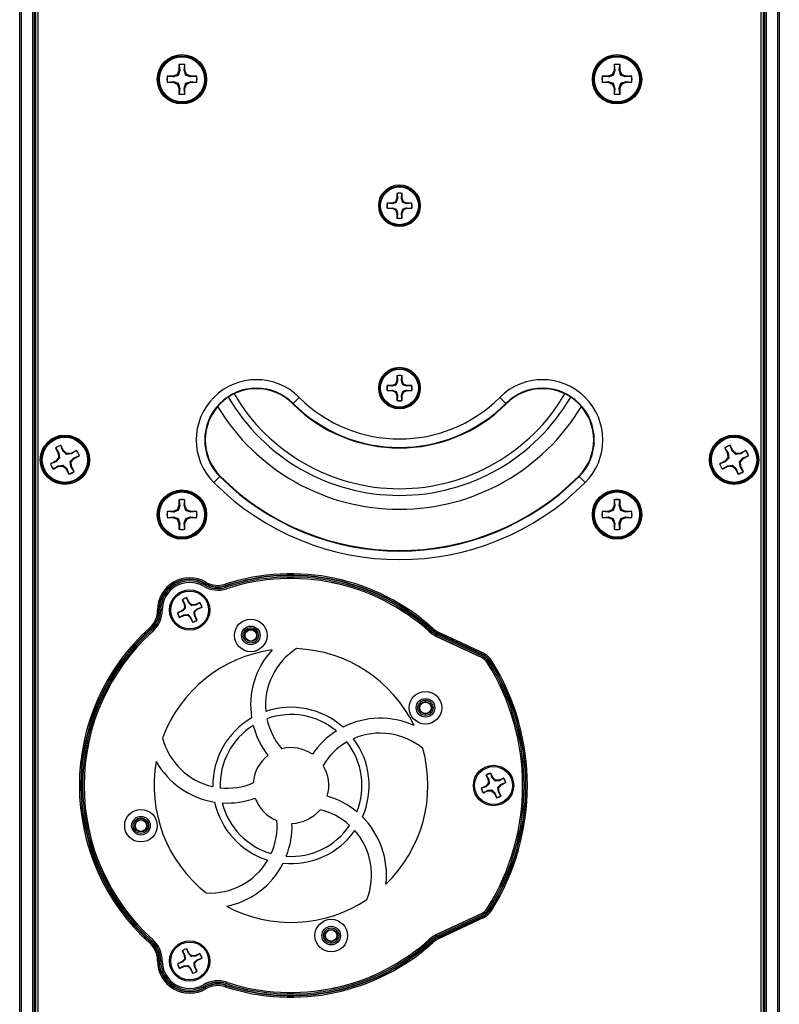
# Paper-space layout 'P3m-V' of a CAD drawing. Header units: inches. Extents: x 0.3 to 33.8, y 0.2 to 21.7.
# Tile 14 of 36: x 12 to 14.6, y 8.5 to 11.9. Entities that reach past the tile are written whole.
import ezdxf

# ---------------------------------------------------------------- set-up
doc = ezdxf.new("R2010")
doc.units = ezdxf.units.IN
doc.header["$MEASUREMENT"] = 0

psp = doc.layouts.new('P3m-V')

# ---------------------------------------------------------------- linework, layer by layer
at = {"color": 7, "linetype": 'Continuous', "lineweight": 25}
for p, q in [((11.9955, 1.7073), (11.9955, 16.7323)), ((12.0005, 16.7323), (12.0005, 1.7073)), ((12.0405, 1.7073), (12.0405, 16.7323)), ((12.0455, 16.7323), (12.0455, 1.7073)), ((12.0505, 16.7323), (12.0505, 1.7073)), ((14.5655, 1.7073), (14.5655, 16.7323)), ((14.5705, 1.7073), (14.5705, 16.7323)), ((14.5755, 16.7323), (14.5755, 1.7073)), ((14.6155, 1.7073), (14.6155, 16.7323)), ((14.6205, 16.7323), (14.6205, 1.7073)), ((12.058, 13.20013), (12.058, 5.23948)), ((14.558, 5.23948), (14.558, 13.20013)), ((12.54595, 11.7099), (12.54595, 11.68963)), ((12.54634, 11.70919), (12.54595, 11.7099)), ((12.54634, 11.70919), (12.54835, 11.68915)), ((12.56436, 11.68915), (12.56637, 11.70919)), ((12.56637, 11.70919), (12.56675, 11.7099)), ((12.56675, 11.68963), (12.56675, 11.7099)), ((14.04925, 11.7099), (14.04925, 11.68963)), ((14.04963, 11.70919), (14.04925, 11.7099)), ((14.04963, 11.70919), (14.05164, 11.68915)), ((14.06766, 11.68915), (14.06967, 11.70919)), ((14.06967, 11.70919), (14.07005, 11.7099)), ((14.07005, 11.68963), (14.07005, 11.7099)), ((12.52568, 11.66935), (12.5054, 11.66935)), ((12.50611, 11.66897), (12.5054, 11.66935)), ((12.52615, 11.66696), (12.50611, 11.66897)), ((12.54001, 11.67529), (12.52568, 11.66935)), ((12.52615, 11.66696), (12.52568, 11.66935)), ((12.54595, 11.68963), (12.54001, 11.67529)), ((12.54277, 11.67253), (12.54001, 11.67529)), ((12.54835, 11.68915), (12.54277, 11.67253)), ((12.54835, 11.68915), (12.54595, 11.68963)), ((12.56436, 11.68915), (12.56675, 11.68963)), ((12.57269, 11.67529), (12.56675, 11.68963)), ((12.56993, 11.67253), (12.57269, 11.67529)), ((12.58655, 11.66696), (12.56993, 11.67253)), ((12.58703, 11.66935), (12.57269, 11.67529)), ((12.58655, 11.66696), (12.58703, 11.66935)), ((12.60659, 11.66897), (12.58655, 11.66696)), ((12.6073, 11.66935), (12.58703, 11.66935)), ((12.60659, 11.66897), (12.6073, 11.66935)), ((14.02898, 11.66935), (14.0087, 11.66935)), ((14.00941, 11.66897), (14.0087, 11.66935)), ((14.02945, 11.66696), (14.00941, 11.66897)), ((14.04331, 11.67529), (14.02898, 11.66935)), ((14.02945, 11.66696), (14.02898, 11.66935)), ((14.04925, 11.68963), (14.04331, 11.67529)), ((14.04607, 11.67253), (14.04331, 11.67529)), ((14.05164, 11.68915), (14.04607, 11.67253)), ((14.05164, 11.68915), (14.04925, 11.68963)), ((14.06766, 11.68915), (14.07005, 11.68963)), ((14.07599, 11.67529), (14.07005, 11.68963)), ((14.07323, 11.67253), (14.07599, 11.67529)), ((14.08985, 11.66696), (14.07323, 11.67253)), ((14.09033, 11.66935), (14.07599, 11.67529)), ((14.08985, 11.66696), (14.09033, 11.66935)), ((14.10989, 11.66897), (14.08985, 11.66696)), ((14.1106, 11.66935), (14.09033, 11.66935)), ((14.10989, 11.66897), (14.1106, 11.66935)), ((12.50611, 11.64894), (12.5054, 11.64855)), ((12.5054, 11.64855), (12.52568, 11.64855)), ((12.50611, 11.64894), (12.52615, 11.65095)), ((12.52615, 11.65095), (12.52568, 11.64855)), ((12.52568, 11.64855), (12.54001, 11.64261)), ((12.52615, 11.65095), (12.54277, 11.64537)), ((12.54277, 11.64537), (12.54001, 11.64261)), ((12.54001, 11.64261), (12.54595, 11.62828)), ((12.56436, 11.62875), (12.56993, 11.64537)), ((12.56675, 11.62828), (12.57269, 11.64261)), ((12.56993, 11.64537), (12.57269, 11.64261)), ((12.57269, 11.64261), (12.58703, 11.64855)), ((12.58655, 11.65095), (12.60659, 11.64894)), ((12.58655, 11.65095), (12.58703, 11.64855)), ((12.58703, 11.64855), (12.6073, 11.64855)), ((12.60659, 11.64894), (12.6073, 11.64855)), ((14.00941, 11.64894), (14.0087, 11.64855)), ((14.0087, 11.64855), (14.02898, 11.64855)), ((14.00941, 11.64894), (14.02945, 11.65095)), ((14.02945, 11.65095), (14.02898, 11.64855)), ((14.02898, 11.64855), (14.04331, 11.64261)), ((14.02945, 11.65095), (14.04607, 11.64537)), ((14.04607, 11.64537), (14.04331, 11.64261)), ((14.04331, 11.64261), (14.04925, 11.62828)), ((14.06766, 11.62875), (14.07323, 11.64537)), ((14.07005, 11.62828), (14.07599, 11.64261)), ((14.07323, 11.64537), (14.07599, 11.64261)), ((14.07599, 11.64261), (14.09033, 11.64855)), ((14.08985, 11.65095), (14.10989, 11.64894)), ((14.08985, 11.65095), (14.09033, 11.64855)), ((14.09033, 11.64855), (14.1106, 11.64855)), ((14.10989, 11.64894), (14.1106, 11.64855)), ((12.54835, 11.62875), (12.54595, 11.62828)), ((12.54595, 11.62828), (12.54595, 11.608)), ((12.54634, 11.60871), (12.54595, 11.608)), ((12.54835, 11.62875), (12.54634, 11.60871)), ((12.56637, 11.60871), (12.56436, 11.62875)), ((12.56436, 11.62875), (12.56675, 11.62828)), ((12.56637, 11.60871), (12.56675, 11.608)), ((12.56675, 11.608), (12.56675, 11.62828)), ((14.05164, 11.62875), (14.04925, 11.62828)), ((14.04925, 11.62828), (14.04925, 11.608)), ((14.04963, 11.60871), (14.04925, 11.608)), ((14.05164, 11.62875), (14.04963, 11.60871)), ((14.06967, 11.60871), (14.06766, 11.62875)), ((14.06766, 11.62875), (14.07005, 11.62828)), ((14.06967, 11.60871), (14.07005, 11.608)), ((14.07005, 11.608), (14.07005, 11.62828)), ((13.29927, 11.26505), (13.29927, 11.24802)), ((13.29959, 11.26445), (13.29927, 11.26505)), ((13.29959, 11.26445), (13.30128, 11.24762)), ((13.31472, 11.24762), (13.31641, 11.26445)), ((13.31641, 11.26445), (13.31673, 11.26505)), ((13.31673, 11.24802), (13.31673, 11.26505)), ((13.28224, 11.231), (13.26522, 11.231)), ((13.26581, 11.23068), (13.26522, 11.231)), ((13.28264, 11.22899), (13.26581, 11.23068)), ((13.29428, 11.23598), (13.28224, 11.231)), ((13.28264, 11.22899), (13.28224, 11.231)), ((13.29927, 11.24802), (13.29428, 11.23598)), ((13.2966, 11.23367), (13.29428, 11.23598)), ((13.30128, 11.24762), (13.2966, 11.23367)), ((13.30128, 11.24762), (13.29927, 11.24802)), ((13.31472, 11.24762), (13.31673, 11.24802)), ((13.32172, 11.23598), (13.31673, 11.24802)), ((13.3194, 11.23367), (13.32172, 11.23598)), ((13.33336, 11.22899), (13.3194, 11.23367)), ((13.33376, 11.231), (13.32172, 11.23598)), ((13.33336, 11.22899), (13.33376, 11.231)), ((13.35019, 11.23068), (13.33336, 11.22899)), ((13.35079, 11.231), (13.33376, 11.231)), ((13.35019, 11.23068), (13.35079, 11.231)), ((13.26581, 11.21385), (13.26522, 11.21353)), ((13.26522, 11.21353), (13.28224, 11.21353)), ((13.26581, 11.21385), (13.28264, 11.21554)), ((13.28264, 11.21554), (13.28224, 11.21353)), ((13.28224, 11.21353), (13.29428, 11.20854)), ((13.28264, 11.21554), (13.2966, 11.21086)), ((13.2966, 11.21086), (13.29428, 11.20854)), ((13.29428, 11.20854), (13.29927, 11.1965)), ((13.30128, 11.1969), (13.29927, 11.1965)), ((13.29927, 11.1965), (13.29927, 11.17948)), ((13.30128, 11.1969), (13.29959, 11.18008)), ((13.31472, 11.1969), (13.3194, 11.21086)), ((13.31641, 11.18008), (13.31472, 11.1969)), ((13.31472, 11.1969), (13.31673, 11.1965)), ((13.31673, 11.1965), (13.32172, 11.20854)), ((13.31673, 11.17948), (13.31673, 11.1965)), ((13.3194, 11.21086), (13.32172, 11.20854)), ((13.32172, 11.20854), (13.33376, 11.21353)), ((13.33336, 11.21554), (13.35019, 11.21385)), ((13.33336, 11.21554), (13.33376, 11.21353)), ((13.33376, 11.21353), (13.35079, 11.21353)), ((13.35019, 11.21385), (13.35079, 11.21353)), ((13.29959, 11.18008), (13.29927, 11.17948)), ((13.31641, 11.18008), (13.31673, 11.17948)), ((13.29927, 10.6181), (13.29428, 10.60606)), ((13.30128, 10.6177), (13.2966, 10.60374)), ((13.29927, 10.63513), (13.29927, 10.6181)), ((13.29959, 10.63453), (13.29927, 10.63513)), ((13.30128, 10.6177), (13.29927, 10.6181)), ((13.29959, 10.63453), (13.30128, 10.6177)), ((13.31472, 10.6177), (13.31641, 10.63453)), ((13.31472, 10.6177), (13.31673, 10.6181)), ((13.31641, 10.63453), (13.31673, 10.63513)), ((13.31673, 10.6181), (13.31673, 10.63513)), ((13.32172, 10.60606), (13.31673, 10.6181)), ((13.28224, 10.60108), (13.26522, 10.60108)), ((13.26581, 10.60075), (13.26522, 10.60108)), ((13.26581, 10.58393), (13.26522, 10.58361)), ((13.26522, 10.58361), (13.28224, 10.58361)), ((13.28264, 10.59907), (13.26581, 10.60075)), ((13.26581, 10.58393), (13.28264, 10.58562)), ((13.29428, 10.60606), (13.28224, 10.60108)), ((13.28264, 10.59907), (13.28224, 10.60108)), ((13.28264, 10.58562), (13.28224, 10.58361)), ((13.28224, 10.58361), (13.29428, 10.57862)), ((13.28264, 10.58562), (13.2966, 10.58094)), ((13.2966, 10.60374), (13.29428, 10.60606)), ((13.2966, 10.58094), (13.29428, 10.57862)), ((13.29428, 10.57862), (13.29927, 10.56658)), ((13.31472, 10.56698), (13.3194, 10.58094)), ((13.31673, 10.56658), (13.32172, 10.57862)), ((13.3194, 10.60374), (13.32172, 10.60606)), ((13.33336, 10.59907), (13.3194, 10.60374)), ((13.3194, 10.58094), (13.32172, 10.57862)), ((13.33376, 10.60108), (13.32172, 10.60606)), ((13.32172, 10.57862), (13.33376, 10.58361)), ((13.33336, 10.59907), (13.33376, 10.60108)), ((13.35019, 10.60075), (13.33336, 10.59907)), ((13.33336, 10.58562), (13.35019, 10.58393)), ((13.33336, 10.58562), (13.33376, 10.58361)), ((13.35079, 10.60108), (13.33376, 10.60108)), ((13.33376, 10.58361), (13.35079, 10.58361)), ((13.35019, 10.60075), (13.35079, 10.60108)), ((13.35019, 10.58393), (13.35079, 10.58361)), ((12.96117, 10.56047), (12.94037, 10.53967)), ((13.30128, 10.56698), (13.29927, 10.56658)), ((13.29927, 10.56658), (13.29927, 10.54956)), ((13.29959, 10.55015), (13.29927, 10.54956)), ((13.30128, 10.56698), (13.29959, 10.55015)), ((13.31641, 10.55015), (13.31472, 10.56698)), ((13.31472, 10.56698), (13.31673, 10.56658)), ((13.31641, 10.55015), (13.31673, 10.54956)), ((13.31673, 10.54956), (13.31673, 10.56658)), ((13.65483, 10.56047), (13.67563, 10.53967)), ((12.93914, 10.53844), (12.94037, 10.53967)), ((13.67687, 10.53844), (13.67563, 10.53967)), ((12.11934, 10.38547), (12.12855, 10.3674)), ((12.12, 10.38501), (12.11934, 10.38547)), ((12.12, 10.38501), (12.1309, 10.36807)), ((12.13785, 10.39411), (12.13787, 10.39492)), ((12.14516, 10.37534), (12.13785, 10.39411)), ((12.14708, 10.37685), (12.13787, 10.39492)), ((12.14516, 10.37534), (12.14708, 10.37685)), ((12.15888, 10.36678), (12.14708, 10.37685)), ((12.19241, 10.37722), (12.17435, 10.368)), ((12.19196, 10.37655), (12.17502, 10.36565)), ((12.19196, 10.37655), (12.19241, 10.37722)), ((14.43184, 10.38547), (14.44105, 10.3674)), ((14.4325, 10.38501), (14.43184, 10.38547)), ((14.4325, 10.38501), (14.4434, 10.36807)), ((14.45035, 10.39411), (14.45037, 10.39492)), ((14.45766, 10.37534), (14.45035, 10.39411)), ((14.45958, 10.37685), (14.45037, 10.39492)), ((14.45766, 10.37534), (14.45958, 10.37685)), ((14.47138, 10.36678), (14.45958, 10.37685)), ((14.50491, 10.37722), (14.48685, 10.368)), ((14.50446, 10.37655), (14.48752, 10.36565)), ((14.50446, 10.37655), (14.50491, 10.37722)), ((12.1197, 10.34013), (12.10164, 10.33092)), ((12.12977, 10.35193), (12.1197, 10.34013)), ((12.12121, 10.33821), (12.1197, 10.34013)), ((12.1309, 10.36807), (12.12855, 10.3674)), ((12.12855, 10.3674), (12.12977, 10.35193)), ((12.13349, 10.35073), (12.12977, 10.35193)), ((12.1309, 10.36807), (12.13349, 10.35073)), ((12.15768, 10.36307), (12.15888, 10.36678)), ((12.17502, 10.36565), (12.15768, 10.36307)), ((12.17435, 10.368), (12.15888, 10.36678)), ((12.17002, 10.33888), (12.17373, 10.33767)), ((12.1726, 10.32154), (12.17002, 10.33888)), ((12.17373, 10.33767), (12.1838, 10.34947)), ((12.17502, 10.36565), (12.17435, 10.368)), ((12.18229, 10.35139), (12.20106, 10.3587)), ((12.18229, 10.35139), (12.1838, 10.34947)), ((12.1838, 10.34947), (12.20186, 10.35869)), ((12.20106, 10.3587), (12.20186, 10.35869)), ((14.4322, 10.34013), (14.41414, 10.33092)), ((14.44227, 10.35193), (14.4322, 10.34013)), ((14.43371, 10.33821), (14.4322, 10.34013)), ((14.4434, 10.36807), (14.44105, 10.3674)), ((14.44105, 10.3674), (14.44227, 10.35193)), ((14.44599, 10.35073), (14.44227, 10.35193)), ((14.4434, 10.36807), (14.44599, 10.35073)), ((14.47018, 10.36307), (14.47138, 10.36678)), ((14.48752, 10.36565), (14.47018, 10.36307)), ((14.48685, 10.368), (14.47138, 10.36678)), ((14.48252, 10.33888), (14.48623, 10.33767)), ((14.4851, 10.32154), (14.48252, 10.33888)), ((14.48623, 10.33767), (14.4963, 10.34947)), ((14.48752, 10.36565), (14.48685, 10.368)), ((14.49479, 10.35139), (14.51356, 10.3587)), ((14.49479, 10.35139), (14.4963, 10.34947)), ((14.4963, 10.34947), (14.51436, 10.35869)), ((14.51356, 10.3587), (14.51436, 10.35869)), ((12.10245, 10.3309), (12.10164, 10.33092)), ((12.12121, 10.33821), (12.10245, 10.3309)), ((12.11109, 10.31239), (12.12915, 10.3216)), ((12.11155, 10.31305), (12.11109, 10.31239)), ((12.11155, 10.31305), (12.12849, 10.32395)), ((12.12849, 10.32395), (12.14582, 10.32654)), ((12.12849, 10.32395), (12.12915, 10.3216)), ((12.12915, 10.3216), (12.14462, 10.32283)), ((12.14582, 10.32654), (12.14462, 10.32283)), ((12.14462, 10.32283), (12.15642, 10.31275)), ((12.15834, 10.31426), (12.15642, 10.31275)), ((12.15642, 10.31275), (12.16563, 10.29469)), ((12.15834, 10.31426), (12.16565, 10.2955)), ((12.1726, 10.32154), (12.17495, 10.3222)), ((12.1835, 10.3046), (12.1726, 10.32154)), ((12.17495, 10.3222), (12.17373, 10.33767)), ((12.18416, 10.30414), (12.17495, 10.3222)), ((14.41495, 10.3309), (14.41414, 10.33092)), ((14.43371, 10.33821), (14.41495, 10.3309)), ((14.42359, 10.31239), (14.44165, 10.3216)), ((14.42405, 10.31305), (14.42359, 10.31239)), ((14.42405, 10.31305), (14.44099, 10.32395)), ((14.44099, 10.32395), (14.45832, 10.32654)), ((14.44099, 10.32395), (14.44165, 10.3216)), ((14.44165, 10.3216), (14.45712, 10.32283)), ((14.45832, 10.32654), (14.45712, 10.32283)), ((14.45712, 10.32283), (14.46892, 10.31275)), ((14.47084, 10.31426), (14.46892, 10.31275)), ((14.46892, 10.31275), (14.47813, 10.29469)), ((14.47084, 10.31426), (14.47815, 10.2955)), ((14.4851, 10.32154), (14.48745, 10.3222)), ((14.496, 10.3046), (14.4851, 10.32154)), ((14.48745, 10.3222), (14.48623, 10.33767)), ((14.49666, 10.30414), (14.48745, 10.3222)), ((12.16565, 10.2955), (12.16563, 10.29469)), ((12.1835, 10.3046), (12.18416, 10.30414)), ((12.68735, 10.28666), (12.66656, 10.26586)), ((12.68859, 10.28789), (12.68735, 10.28666)), ((13.92742, 10.28789), (13.92865, 10.28666)), ((13.92865, 10.28666), (13.94945, 10.26586)), ((14.47815, 10.2955), (14.47813, 10.29469)), ((14.496, 10.3046), (14.49666, 10.30414)), ((12.54595, 10.2066), (12.54595, 10.18633)), ((12.54634, 10.20589), (12.54595, 10.2066)), ((12.54634, 10.20589), (12.54835, 10.18585)), ((12.56436, 10.18585), (12.56637, 10.20589)), ((12.56637, 10.20589), (12.56675, 10.2066)), ((12.56675, 10.18633), (12.56675, 10.2066)), ((14.04925, 10.2066), (14.04925, 10.18633)), ((14.04963, 10.20589), (14.04925, 10.2066)), ((14.04963, 10.20589), (14.05164, 10.18585)), ((14.06766, 10.18585), (14.06967, 10.20589)), ((14.06967, 10.20589), (14.07005, 10.2066)), ((14.07005, 10.18633), (14.07005, 10.2066)), ((12.54001, 10.17199), (12.52568, 10.16605)), ((12.54595, 10.18633), (12.54001, 10.17199)), ((12.54277, 10.16923), (12.54001, 10.17199)), ((12.54835, 10.18585), (12.54277, 10.16923)), ((12.54835, 10.18585), (12.54595, 10.18633)), ((12.56436, 10.18585), (12.56675, 10.18633)), ((12.57269, 10.17199), (12.56675, 10.18633)), ((12.56993, 10.16923), (12.57269, 10.17199)), ((12.58655, 10.16366), (12.56993, 10.16923)), ((12.58703, 10.16605), (12.57269, 10.17199)), ((14.04331, 10.17199), (14.02898, 10.16605)), ((14.04925, 10.18633), (14.04331, 10.17199)), ((14.04607, 10.16923), (14.04331, 10.17199)), ((14.05164, 10.18585), (14.04607, 10.16923)), ((14.05164, 10.18585), (14.04925, 10.18633)), ((14.06766, 10.18585), (14.07005, 10.18633)), ((14.07599, 10.17199), (14.07005, 10.18633)), ((14.07323, 10.16923), (14.07599, 10.17199)), ((14.08985, 10.16366), (14.07323, 10.16923)), ((14.09033, 10.16605), (14.07599, 10.17199)), ((12.52568, 10.16605), (12.5054, 10.16605)), ((12.50611, 10.16567), (12.5054, 10.16605)), ((12.50611, 10.14564), (12.5054, 10.14525)), ((12.5054, 10.14525), (12.52568, 10.14525)), ((12.52615, 10.16366), (12.50611, 10.16567)), ((12.50611, 10.14564), (12.52615, 10.14765)), ((12.52615, 10.16366), (12.52568, 10.16605)), ((12.52615, 10.14765), (12.52568, 10.14525)), ((12.52568, 10.14525), (12.54001, 10.13932)), ((12.52615, 10.14765), (12.54277, 10.14208)), ((12.54277, 10.14208), (12.54001, 10.13932)), ((12.54001, 10.13932), (12.54595, 10.12498)), ((12.56436, 10.12546), (12.56993, 10.14208)), ((12.56675, 10.12498), (12.57269, 10.13932)), ((12.56993, 10.14208), (12.57269, 10.13932)), ((12.57269, 10.13932), (12.58703, 10.14525)), ((12.58655, 10.16366), (12.58703, 10.16605)), ((12.60659, 10.16567), (12.58655, 10.16366)), ((12.58655, 10.14765), (12.60659, 10.14564)), ((12.58655, 10.14765), (12.58703, 10.14525)), ((12.6073, 10.16605), (12.58703, 10.16605)), ((12.58703, 10.14525), (12.6073, 10.14525)), ((12.60659, 10.16567), (12.6073, 10.16605)), ((12.60659, 10.14564), (12.6073, 10.14525)), ((14.02898, 10.16605), (14.0087, 10.16605)), ((14.00941, 10.16567), (14.0087, 10.16605)), ((14.00941, 10.14564), (14.0087, 10.14525)), ((14.0087, 10.14525), (14.02898, 10.14525)), ((14.02945, 10.16366), (14.00941, 10.16567)), ((14.00941, 10.14564), (14.02945, 10.14765)), ((14.02945, 10.16366), (14.02898, 10.16605)), ((14.02945, 10.14765), (14.02898, 10.14525)), ((14.02898, 10.14525), (14.04331, 10.13932)), ((14.02945, 10.14765), (14.04607, 10.14208)), ((14.04607, 10.14208), (14.04331, 10.13932)), ((14.04331, 10.13932), (14.04925, 10.12498)), ((14.06766, 10.12546), (14.07323, 10.14208)), ((14.07005, 10.12498), (14.07599, 10.13932)), ((14.07323, 10.14208), (14.07599, 10.13932)), ((14.07599, 10.13932), (14.09033, 10.14525)), ((14.08985, 10.16366), (14.09033, 10.16605)), ((14.10989, 10.16567), (14.08985, 10.16366)), ((14.08985, 10.14765), (14.10989, 10.14564)), ((14.08985, 10.14765), (14.09033, 10.14525)), ((14.1106, 10.16605), (14.09033, 10.16605)), ((14.09033, 10.14525), (14.1106, 10.14525)), ((14.10989, 10.16567), (14.1106, 10.16605)), ((14.10989, 10.14564), (14.1106, 10.14525)), ((12.54835, 10.12546), (12.54595, 10.12498)), ((12.54595, 10.12498), (12.54595, 10.1047)), ((12.54634, 10.10541), (12.54595, 10.1047)), ((12.54835, 10.12546), (12.54634, 10.10541)), ((12.56436, 10.12546), (12.56675, 10.12498)), ((12.56637, 10.10541), (12.56436, 10.12546)), ((12.56637, 10.10541), (12.56675, 10.1047)), ((12.56675, 10.1047), (12.56675, 10.12498)), ((14.05164, 10.12546), (14.04925, 10.12498)), ((14.04925, 10.12498), (14.04925, 10.1047)), ((14.04963, 10.10541), (14.04925, 10.1047)), ((14.05164, 10.12546), (14.04963, 10.10541)), ((14.06766, 10.12546), (14.07005, 10.12498)), ((14.06967, 10.10541), (14.06766, 10.12546)), ((14.06967, 10.10541), (14.07005, 10.1047)), ((14.07005, 10.1047), (14.07005, 10.12498)), ((12.63371, 9.91243), (12.6362, 9.91668)), ((12.6362, 9.91668), (12.63682, 9.91774)), ((12.63682, 9.91774), (12.63931, 9.92199)), ((12.70721, 9.91017), (12.70568, 9.91484)), ((12.70759, 9.90899), (12.70721, 9.91017)), ((12.70912, 9.90431), (12.70759, 9.90899)), ((12.57321, 9.86791), (12.57326, 9.86859)), ((12.57863, 9.85189), (12.57321, 9.86791)), ((12.5803, 9.85309), (12.57326, 9.86859)), ((12.56484, 9.83284), (12.55594, 9.82332)), ((12.55736, 9.86136), (12.5644, 9.84586)), ((12.5579, 9.86095), (12.55736, 9.86136)), ((12.5579, 9.86095), (12.56639, 9.84633)), ((12.56639, 9.84633), (12.5644, 9.84586)), ((12.5644, 9.84586), (12.56484, 9.83284)), ((12.5679, 9.83169), (12.56484, 9.83284)), ((12.56639, 9.84633), (12.5679, 9.83169)), ((12.57863, 9.85189), (12.5803, 9.85309)), ((12.58982, 9.84419), (12.5803, 9.85309)), ((12.58867, 9.84112), (12.58982, 9.84419)), ((12.60331, 9.84263), (12.58867, 9.84112)), ((12.60284, 9.84463), (12.58982, 9.84419)), ((12.60117, 9.8192), (12.61007, 9.82872)), ((12.61834, 9.85167), (12.60284, 9.84463)), ((12.60331, 9.84263), (12.60284, 9.84463)), ((12.61793, 9.85113), (12.60331, 9.84263)), ((12.60887, 9.83039), (12.62489, 9.83581)), ((12.60887, 9.83039), (12.61007, 9.82872)), ((12.61007, 9.82872), (12.62557, 9.83576)), ((12.61793, 9.85113), (12.61834, 9.85167)), ((12.62489, 9.83581), (12.62557, 9.83576)), ((12.47665, 9.82527), (12.47174, 9.82524)), ((12.47789, 9.82528), (12.47665, 9.82527)), ((12.48281, 9.82531), (12.47789, 9.82528)), ((12.55594, 9.82332), (12.54044, 9.81628)), ((12.54111, 9.81623), (12.54044, 9.81628)), ((12.55713, 9.82165), (12.54111, 9.81623)), ((12.54766, 9.80038), (12.56316, 9.80742)), ((12.54807, 9.80091), (12.54766, 9.80038)), ((12.54807, 9.80091), (12.56269, 9.80941)), ((12.55713, 9.82165), (12.55594, 9.82332)), ((12.56269, 9.80941), (12.57734, 9.81092)), ((12.56269, 9.80941), (12.56316, 9.80742)), ((12.56316, 9.80742), (12.57618, 9.80786)), ((12.57734, 9.81092), (12.57618, 9.80786)), ((12.57618, 9.80786), (12.5857, 9.79896)), ((12.58737, 9.80015), (12.5857, 9.79896)), ((12.5857, 9.79896), (12.59274, 9.78346)), ((12.58737, 9.80015), (12.59279, 9.78413)), ((12.59961, 9.80571), (12.5981, 9.82036)), ((12.5981, 9.82036), (12.60117, 9.8192)), ((12.59961, 9.80571), (12.60161, 9.80618)), ((12.60811, 9.79109), (12.59961, 9.80571)), ((12.60161, 9.80618), (12.60117, 9.8192)), ((12.60865, 9.79068), (12.60161, 9.80618)), ((12.44474, 9.76419), (12.44803, 9.76053)), ((12.59279, 9.78413), (12.59274, 9.78346)), ((12.60811, 9.79109), (12.60865, 9.79068)), ((13.4198, 9.75889), (13.42309, 9.76254)), ((12.44886, 9.75961), (12.44803, 9.76053)), ((12.44886, 9.75961), (12.45214, 9.75594)), ((13.41567, 9.75432), (13.41897, 9.75797)), ((13.41897, 9.75797), (13.4198, 9.75889)), ((13.4363, 9.73441), (13.59015, 9.66267)), ((13.59022, 9.66282), (13.43637, 9.73456)), ((13.43852, 9.73917), (13.4406, 9.74363)), ((13.59237, 9.66743), (13.43852, 9.73917)), ((13.4406, 9.74363), (13.44112, 9.74475)), ((13.4406, 9.74363), (13.59445, 9.67189)), ((13.44112, 9.74475), (13.4432, 9.74921)), ((13.59497, 9.67301), (13.44112, 9.74475)), ((13.4432, 9.74921), (13.59705, 9.67747)), ((13.59237, 9.66743), (13.59445, 9.67189)), ((13.59445, 9.67189), (13.59497, 9.67301)), ((13.59497, 9.67301), (13.59705, 9.67747)), ((13.61697, 9.64563), (13.62114, 9.64823)), ((13.62114, 9.64823), (13.62219, 9.64889)), ((13.62219, 9.64889), (13.62637, 9.65149)), ((13.60736, 9.25515), (13.6144, 9.23964)), ((13.6079, 9.25474), (13.60736, 9.25515)), ((13.6079, 9.25474), (13.61639, 9.24011)), ((13.62321, 9.26169), (13.62326, 9.26237)), ((13.62863, 9.24567), (13.62321, 9.26169)), ((13.6303, 9.24687), (13.62326, 9.26237)), ((13.60594, 9.2171), (13.59044, 9.21006)), ((13.61484, 9.22662), (13.60594, 9.2171)), ((13.60713, 9.21544), (13.60594, 9.2171)), ((13.61639, 9.24011), (13.6144, 9.23964)), ((13.6144, 9.23964), (13.61484, 9.22662)), ((13.6179, 9.22547), (13.61484, 9.22662)), ((13.61639, 9.24011), (13.6179, 9.22547)), ((13.62863, 9.24567), (13.6303, 9.24687)), ((13.63982, 9.23797), (13.6303, 9.24687)), ((13.63867, 9.2349), (13.63982, 9.23797)), ((13.65331, 9.23641), (13.63867, 9.2349)), ((13.65284, 9.23841), (13.63982, 9.23797)), ((13.65117, 9.21299), (13.66007, 9.2225)), ((13.66834, 9.24545), (13.65284, 9.23841)), ((13.65331, 9.23641), (13.65284, 9.23841)), ((13.66793, 9.24491), (13.65331, 9.23641)), ((13.65887, 9.22417), (13.67489, 9.22959)), ((13.65887, 9.22417), (13.66007, 9.2225)), ((13.66007, 9.2225), (13.67557, 9.22955)), ((13.66793, 9.24491), (13.66834, 9.24545)), ((13.67489, 9.22959), (13.67557, 9.22955)), ((13.59111, 9.21001), (13.59044, 9.21006)), ((13.60713, 9.21544), (13.59111, 9.21001)), ((13.59766, 9.19416), (13.61316, 9.2012)), ((13.59807, 9.1947), (13.59766, 9.19416)), ((13.59807, 9.1947), (13.61269, 9.20319)), ((13.61269, 9.20319), (13.62734, 9.20471)), ((13.61269, 9.20319), (13.61316, 9.2012)), ((13.61316, 9.2012), (13.62618, 9.20164)), ((13.62734, 9.20471), (13.62618, 9.20164)), ((13.62618, 9.20164), (13.6357, 9.19274)), ((13.63737, 9.19393), (13.6357, 9.19274)), ((13.6357, 9.19274), (13.64274, 9.17724)), ((13.63737, 9.19393), (13.64279, 9.17791)), ((13.6481, 9.21414), (13.65117, 9.21299)), ((13.64961, 9.19949), (13.6481, 9.21414)), ((13.64961, 9.19949), (13.65161, 9.19996)), ((13.65811, 9.18487), (13.64961, 9.19949)), ((13.65161, 9.19996), (13.65117, 9.21299)), ((13.65865, 9.18446), (13.65161, 9.19996)), ((13.65811, 9.18487), (13.65865, 9.18446)), ((13.64279, 9.17791), (13.64274, 9.17724)), ((13.59015, 8.77693), (13.4363, 8.70519)), ((13.43637, 8.70505), (13.59022, 8.77679)), ((13.61697, 8.79397), (13.62114, 8.79137)), ((13.62114, 8.79137), (13.62219, 8.79072)), ((13.62219, 8.79072), (13.62637, 8.78812)), ((13.43852, 8.70044), (13.59237, 8.77218)), ((13.59445, 8.76772), (13.4406, 8.69598)), ((13.44112, 8.69486), (13.59497, 8.7666)), ((13.59705, 8.76214), (13.4432, 8.6904)), ((13.59445, 8.76772), (13.59237, 8.77218)), ((13.59445, 8.76772), (13.59497, 8.7666)), ((13.59705, 8.76214), (13.59497, 8.7666)), ((12.44474, 8.67542), (12.44803, 8.67908)), ((12.44886, 8.68), (12.44803, 8.67908)), ((12.44886, 8.68), (12.45214, 8.68366)), ((13.41897, 8.68164), (13.41567, 8.68529)), ((13.41897, 8.68164), (13.4198, 8.68072)), ((13.42309, 8.67707), (13.4198, 8.68072)), ((13.4406, 8.69598), (13.43852, 8.70044)), ((13.4406, 8.69598), (13.44112, 8.69486)), ((13.4432, 8.6904), (13.44112, 8.69486)), ((12.55736, 8.64893), (12.5644, 8.63343)), ((12.5579, 8.64852), (12.55736, 8.64893)), ((12.5579, 8.64852), (12.56639, 8.63389)), ((12.57321, 8.65548), (12.57326, 8.65615)), ((12.57863, 8.63945), (12.57321, 8.65548)), ((12.5803, 8.64065), (12.57326, 8.65615)), ((12.57863, 8.63945), (12.5803, 8.64065)), ((12.58982, 8.63175), (12.5803, 8.64065)), ((12.61834, 8.63923), (12.60284, 8.63219)), ((12.61793, 8.63869), (12.60331, 8.63019)), ((12.61793, 8.63869), (12.61834, 8.63923)), ((12.47174, 8.61437), (12.47665, 8.61434)), ((12.47789, 8.61433), (12.47665, 8.61434)), ((12.47789, 8.61433), (12.48281, 8.61429)), ((12.55594, 8.61088), (12.54044, 8.60384)), ((12.55713, 8.60922), (12.54111, 8.6038)), ((12.56484, 8.6204), (12.55594, 8.61088)), ((12.55713, 8.60922), (12.55594, 8.61088)), ((12.56639, 8.63389), (12.5644, 8.63343)), ((12.5644, 8.63343), (12.56484, 8.6204)), ((12.5679, 8.61925), (12.56484, 8.6204)), ((12.56639, 8.63389), (12.5679, 8.61925)), ((12.58867, 8.62868), (12.58982, 8.63175)), ((12.60331, 8.63019), (12.58867, 8.62868)), ((12.60284, 8.63219), (12.58982, 8.63175)), ((12.5981, 8.60792), (12.60117, 8.60677)), ((12.59961, 8.59328), (12.5981, 8.60792)), ((12.60117, 8.60677), (12.61007, 8.61629)), ((12.60161, 8.59374), (12.60117, 8.60677)), ((12.60331, 8.63019), (12.60284, 8.63219)), ((12.60887, 8.61795), (12.62489, 8.62337)), ((12.60887, 8.61795), (12.61007, 8.61629)), ((12.61007, 8.61629), (12.62557, 8.62333)), ((12.62489, 8.62337), (12.62557, 8.62333)), ((12.54111, 8.6038), (12.54044, 8.60384)), ((12.54766, 8.58794), (12.56316, 8.59498)), ((12.54807, 8.58848), (12.54766, 8.58794)), ((12.54807, 8.58848), (12.56269, 8.59698)), ((12.56269, 8.59698), (12.57734, 8.59849)), ((12.56269, 8.59698), (12.56316, 8.59498)), ((12.56316, 8.59498), (12.57618, 8.59542)), ((12.57734, 8.59849), (12.57618, 8.59542)), ((12.57618, 8.59542), (12.5857, 8.58652)), ((12.58737, 8.58772), (12.5857, 8.58652)), ((12.5857, 8.58652), (12.59274, 8.57102)), ((12.58737, 8.58772), (12.59279, 8.5717)), ((12.59279, 8.5717), (12.59274, 8.57102)), ((12.59961, 8.59328), (12.60161, 8.59374)), ((12.60811, 8.57865), (12.59961, 8.59328)), ((12.60865, 8.57824), (12.60161, 8.59374)), ((12.60811, 8.57865), (12.60865, 8.57824)), ((12.6362, 8.52293), (12.63371, 8.52717)), ((12.6362, 8.52293), (12.63682, 8.52186)), ((12.63931, 8.51762), (12.63682, 8.52186)), ((12.70568, 8.52477), (12.70721, 8.52944)), ((12.70759, 8.53062), (12.70721, 8.52944)), ((12.70759, 8.53062), (12.70912, 8.53529))]:
    psp.add_line(p, q, dxfattribs=at)
for centre, radius in [((12.55635, 11.65895), 0.08524), ((12.55635, 11.65895), 0.08153), ((12.55635, 11.65895), 0.078), ((14.05965, 11.65895), 0.08524), ((14.05965, 11.65895), 0.08153), ((14.05965, 11.65895), 0.078), ((13.308, 11.22226), 0.07199), ((13.308, 11.22226), 0.06828), ((13.308, 11.22226), 0.0655), ((13.308, 10.59234), 0.07199), ((13.308, 10.59234), 0.06828), ((13.308, 10.59234), 0.0655), ((12.15175, 10.3448), 0.08524), ((12.15175, 10.3448), 0.08153), ((12.15175, 10.3448), 0.078), ((14.46425, 10.3448), 0.08524), ((14.46425, 10.3448), 0.08153), ((14.46425, 10.3448), 0.078), ((12.55635, 10.15565), 0.08524), ((12.55635, 10.15565), 0.08153), ((14.05965, 10.15565), 0.08524), ((14.05965, 10.15565), 0.08153), ((12.55635, 10.15565), 0.078), ((14.05965, 10.15565), 0.078), ((12.583, 9.82602), 0.06975), ((12.583, 9.82602), 0.0655), ((12.79408, 9.73826), 0.05625), ((12.79408, 9.73826), 0.03212), ((12.79408, 9.73826), 0.02646), ((12.79408, 9.73826), 0.02146), ((12.79408, 9.73826), 0.01975), ((13.39784, 9.48818), 0.05625), ((13.39784, 9.48818), 0.03212), ((13.39784, 9.48818), 0.02646), ((13.39784, 9.48818), 0.02146), ((13.39784, 9.48818), 0.01975), ((13.633, 9.2198), 0.06975), ((13.633, 9.2198), 0.0655), ((12.41454, 9.08088), 0.05625), ((12.41454, 9.08088), 0.03212), ((12.41454, 9.08088), 0.02646), ((12.41454, 9.08088), 0.02146), ((12.41454, 9.08088), 0.01975), ((13.07192, 8.70134), 0.05625), ((13.07192, 8.70134), 0.03212), ((13.07192, 8.70134), 0.02646), ((13.07192, 8.70134), 0.02146), ((13.07192, 8.70134), 0.01975), ((12.583, 8.61359), 0.06975), ((12.583, 8.61359), 0.0655)]:
    psp.add_circle(centre, radius, dxfattribs=at)
for centre, radius, start, end in [((12.55635, 11.65895), 0.052, 78.46304, 101.53696), ((12.55635, 11.65895), 0.05123, 78.72385, 101.27615), ((14.05965, 11.65895), 0.052, 78.46304, 101.53696), ((14.05965, 11.65895), 0.05123, 78.72385, 101.27615), ((12.55635, 11.65895), 0.052, 168.46304, 191.53696), ((12.55635, 11.65895), 0.05123, 168.72385, 191.27615), ((12.55635, 11.65895), 0.05123, 348.72385, 11.27615), ((12.55635, 11.65895), 0.052, 348.46304, 11.53696), ((14.05965, 11.65895), 0.052, 168.46304, 191.53696), ((14.05965, 11.65895), 0.05123, 168.72385, 191.27615), ((14.05965, 11.65895), 0.05123, 348.72385, 11.27615), ((14.05965, 11.65895), 0.052, 348.46304, 11.53696), ((12.55635, 11.65895), 0.052, 258.46304, 281.53696), ((12.55635, 11.65895), 0.05123, 258.72385, 281.27615), ((14.05965, 11.65895), 0.052, 258.46304, 281.53696), ((14.05965, 11.65895), 0.05123, 258.72385, 281.27615), ((13.308, 11.22226), 0.04367, 78.46304, 101.53696), ((13.308, 11.22226), 0.04302, 78.72385, 101.27615), ((13.308, 11.22226), 0.04367, 168.46304, 191.53696), ((13.308, 11.22226), 0.04302, 168.72385, 191.27615), ((13.308, 11.22226), 0.04302, 348.72385, 11.27615), ((13.308, 11.22226), 0.04367, 348.46304, 11.53696), ((13.308, 11.22226), 0.04367, 258.46304, 281.53696), ((13.308, 11.22226), 0.04302, 258.72385, 281.27615), ((12.81386, 10.41316), 0.20832, 45, 225), ((13.308, 10.59234), 0.04367, 78.46304, 101.53696), ((13.308, 10.59234), 0.04302, 78.72385, 101.27615), ((13.80214, 10.41316), 0.20832, 315, 135), ((12.81386, 10.41316), 0.17891, 45, 225), ((12.81386, 10.41316), 0.17717, 45, 225), ((13.308, 10.59234), 0.04367, 168.46304, 191.53696), ((13.308, 10.59234), 0.04302, 168.72385, 191.27615), ((13.308, 10.59234), 0.04302, 348.72385, 11.27615), ((13.308, 10.59234), 0.04367, 348.46304, 11.53696), ((13.80214, 10.41316), 0.17891, 315, 135), ((13.80214, 10.41316), 0.17717, 315, 135), ((13.308, 10.9073), 0.68551, 210.33541, 329.66459), ((13.308, 10.9073), 0.66229, 210.3599, 329.6401), ((13.308, 10.9073), 0.4905, 225, 315), ((13.308, 10.59234), 0.04367, 258.46304, 281.53696), ((13.308, 10.59234), 0.04302, 258.72385, 281.27615), ((13.308, 10.9073), 0.73364, 211.06538, 328.93462), ((13.308, 10.9073), 0.52165, 225, 315), ((13.308, 10.9073), 0.51991, 225, 315), ((12.15175, 10.3448), 0.052, 105.48493, 128.55885), ((12.15175, 10.3448), 0.05123, 105.74574, 128.29804), ((12.15175, 10.3448), 0.05123, 15.74574, 38.29804), ((12.15175, 10.3448), 0.052, 15.48493, 38.55885), ((14.46425, 10.3448), 0.052, 105.48493, 128.55885), ((14.46425, 10.3448), 0.05123, 105.74574, 128.29804), ((14.46425, 10.3448), 0.05123, 15.74574, 38.29804), ((14.46425, 10.3448), 0.052, 15.48493, 38.55885), ((12.15175, 10.3448), 0.052, 195.48493, 218.55885), ((12.15175, 10.3448), 0.05123, 195.74574, 218.29804), ((14.46425, 10.3448), 0.052, 195.48493, 218.55885), ((14.46425, 10.3448), 0.05123, 195.74574, 218.29804), ((12.15175, 10.3448), 0.052, 285.48493, 308.55885), ((12.15175, 10.3448), 0.05123, 285.74574, 308.29804), ((13.308, 10.9073), 0.87773, 225, 315), ((13.308, 10.9073), 0.87598, 225, 315), ((14.46425, 10.3448), 0.052, 285.48493, 308.55885), ((14.46425, 10.3448), 0.05123, 285.74574, 308.29804), ((13.308, 10.9073), 0.90714, 225, 315), ((12.55635, 10.15565), 0.052, 78.46304, 101.53696), ((12.55635, 10.15565), 0.05123, 78.72385, 101.27615), ((14.05965, 10.15565), 0.052, 78.46304, 101.53696), ((14.05965, 10.15565), 0.05123, 78.72385, 101.27615), ((12.55635, 10.15565), 0.052, 168.46304, 191.53696), ((12.55635, 10.15565), 0.05123, 168.72385, 191.27615), ((12.55635, 10.15565), 0.05123, 348.72385, 11.27615), ((12.55635, 10.15565), 0.052, 348.46304, 11.53696), ((14.05965, 10.15565), 0.052, 168.46304, 191.53696), ((14.05965, 10.15565), 0.05123, 168.72385, 191.27615), ((14.05965, 10.15565), 0.05123, 348.72385, 11.27615), ((14.05965, 10.15565), 0.052, 348.46304, 11.53696), ((12.55635, 10.15565), 0.052, 258.46304, 281.53696), ((12.55635, 10.15565), 0.05123, 258.72385, 281.27615), ((14.05965, 10.15565), 0.052, 258.46304, 281.53696), ((14.05965, 10.15565), 0.05123, 258.72385, 281.27615), ((12.583, 9.82602), 0.11127, 59.59576, 180.40424), ((12.583, 9.82602), 0.10635, 59.59576, 180.40424), ((12.583, 9.82602), 0.10511, 59.59576, 180.40424), ((12.933, 9.2198), 0.73127, 47.91801, 108.11125), ((12.933, 9.2198), 0.72635, 47.91801, 108.11125), ((12.933, 9.2198), 0.72511, 47.91801, 108.11125), ((12.933, 9.2198), 0.72019, 47.91801, 108.11125), ((12.933, 9.2198), 0.7151, 47.91801, 108.11125), ((12.933, 9.2198), 0.71494, 47.91801, 108.11125), ((12.583, 9.82602), 0.10019, 59.59576, 180.40424), ((12.583, 9.82602), 0.0951, 59.59576, 180.40424), ((12.583, 9.82602), 0.09494, 59.59576, 180.40424), ((12.68043, 9.99205), 0.09756, 239.59576, 288.11125), ((12.68043, 9.99205), 0.0974, 239.59576, 288.11125), ((12.68043, 9.99205), 0.09231, 239.59576, 288.11125), ((12.68043, 9.99205), 0.08739, 239.59576, 288.11125), ((12.68043, 9.99205), 0.08615, 239.59576, 288.11125), ((12.68043, 9.99205), 0.08123, 239.59576, 288.11125), ((12.583, 9.82602), 0.04367, 102.89236, 125.96628), ((12.583, 9.82602), 0.04302, 103.15317, 125.70547), ((12.583, 9.82602), 0.04302, 13.15317, 35.70547), ((12.583, 9.82602), 0.04367, 12.89236, 35.96628), ((12.39051, 9.82466), 0.08123, 311.88875, 0.40424), ((12.39051, 9.82466), 0.08615, 311.88875, 0.40424), ((12.39051, 9.82466), 0.08739, 311.88875, 0.40424), ((12.39051, 9.82466), 0.09231, 311.88875, 0.40424), ((12.39051, 9.82466), 0.0974, 311.88875, 0.40424), ((12.39051, 9.82466), 0.09756, 311.88875, 0.40424), ((12.583, 9.82602), 0.04367, 192.89236, 215.96628), ((12.583, 9.82602), 0.04302, 193.15317, 215.70547), ((12.933, 9.2198), 0.73127, 131.88875, 228.11125), ((12.583, 9.82602), 0.04367, 282.89236, 305.96628), ((12.583, 9.82602), 0.04302, 283.15317, 305.70547), ((13.47753, 9.82283), 0.08123, 227.91801, 245), ((12.933, 9.2198), 0.72635, 131.88875, 228.11125), ((12.933, 9.2198), 0.72511, 131.88875, 228.11125), ((12.933, 9.2198), 0.72019, 131.88875, 228.11125), ((12.933, 9.2198), 0.7151, 131.88875, 228.11125), ((12.933, 9.2198), 0.71494, 131.88875, 228.11125), ((13.47753, 9.82283), 0.09756, 227.91801, 245), ((13.47753, 9.82283), 0.0974, 227.91801, 245), ((13.47753, 9.82283), 0.09231, 227.91801, 245), ((13.47753, 9.82283), 0.08739, 227.91801, 245), ((13.47753, 9.82283), 0.08615, 227.91801, 245), ((12.933, 9.2198), 0.47306, 97.91943, 159.66311), ((13.07622, 9.49735), 0.28268, 137.49491, 189.01367), ((13.07622, 9.49735), 0.23114, 122.42241, 185.43987), ((12.933, 9.2198), 0.47306, 25.91943, 87.66311), ((13.56799, 9.61514), 0.05244, 31.90607, 65), ((13.56799, 9.61514), 0.0526, 31.90607, 65), ((13.56799, 9.61514), 0.05769, 31.90607, 65), ((13.56799, 9.61514), 0.06261, 31.90607, 65), ((13.56799, 9.61514), 0.06385, 31.90607, 65), ((13.56799, 9.61514), 0.06877, 31.90607, 65), ((12.933, 9.2198), 0.80044, 328.09393, 31.90607), ((12.933, 9.2198), 0.8006, 328.09393, 31.90607), ((12.933, 9.2198), 0.80569, 328.09393, 31.90607), ((12.933, 9.2198), 0.81061, 328.09393, 31.90607), ((12.933, 9.2198), 0.81185, 328.09393, 31.90607), ((12.933, 9.2198), 0.81677, 328.09393, 31.90607), ((12.933, 9.2198), 0.27, 48.238, 108.77134), ((12.933, 9.2198), 0.245, 50.21002, 109.82262), ((12.933, 9.2198), 0.27, 120.238, 180.77134), ((12.933, 9.2198), 0.245, 122.21002, 181.82262), ((13.07622, 9.49735), 0.28268, 194.39112, 217.95463), ((13.07622, 9.49735), 0.23114, 191.74952, 220.70978), ((13.24123, 9.16936), 0.28268, 65.49491, 117.01367), ((13.24123, 9.16936), 0.28268, 122.39112, 145.95463), ((13.24123, 9.16936), 0.23114, 50.42241, 113.43987), ((12.71329, 9.44178), 0.23114, 194.42241, 257.43987), ((13.24123, 9.16936), 0.23114, 119.74952, 148.70978), ((12.933, 9.2198), 0.245, 338.21002, 37.82262), ((12.933, 9.2198), 0.27, 336.238, 36.77134), ((12.933, 9.2198), 0.13077, 127.5372, 176.16175), ((12.933, 9.2198), 0.13077, 55.5372, 104.16175), ((12.933, 9.2198), 0.47306, 313.91943, 15.66311), ((12.933, 9.2198), 0.47306, 169.91943, 231.66311), ((12.71329, 9.44178), 0.28268, 209.49491, 261.01367), ((12.933, 9.2198), 0.13077, 343.5372, 32.16175), ((13.633, 9.2198), 0.04367, 102.89236, 125.96628), ((13.633, 9.2198), 0.04302, 103.15317, 125.70547), ((12.71329, 9.44178), 0.23114, 263.74952, 292.70978), ((13.633, 9.2198), 0.04302, 13.15317, 35.70547), ((13.633, 9.2198), 0.04367, 12.89236, 35.96628), ((12.98028, 8.91108), 0.28268, 50.39112, 73.95463), ((13.633, 9.2198), 0.04367, 192.89236, 215.96628), ((13.633, 9.2198), 0.04302, 193.15317, 215.70547), ((13.633, 9.2198), 0.04367, 282.89236, 305.96628), ((13.633, 9.2198), 0.04302, 283.15317, 305.70547), ((12.933, 9.2198), 0.27, 192.238, 252.77134), ((12.71329, 9.44178), 0.28268, 266.39112, 289.95463), ((12.933, 9.2198), 0.245, 194.21002, 253.82262), ((12.933, 9.2198), 0.13077, 199.5372, 248.16175), ((12.933, 9.2198), 0.13077, 271.5372, 320.16175), ((12.98028, 8.91108), 0.23114, 47.74952, 76.70978), ((12.654, 9.07944), 0.23114, 335.74952, 4.70978), ((12.654, 9.07944), 0.28268, 338.39112, 1.95463), ((12.933, 9.2198), 0.245, 266.21002, 325.82262), ((12.98028, 8.91108), 0.28268, 353.49491, 45.01367), ((12.933, 9.2198), 0.27, 264.238, 324.77134), ((12.98028, 8.91108), 0.23114, 338.42241, 41.43987), ((12.654, 9.07944), 0.23114, 266.42241, 329.43987), ((12.654, 9.07944), 0.28268, 281.49491, 333.01367), ((12.933, 9.2198), 0.47306, 241.91943, 303.66311), ((13.56799, 8.82446), 0.05244, 295, 328.09393), ((13.56799, 8.82446), 0.0526, 295, 328.09393), ((13.56799, 8.82446), 0.05769, 295, 328.09393), ((13.56799, 8.82446), 0.06261, 295, 328.09393), ((13.56799, 8.82446), 0.06385, 295, 328.09393), ((13.56799, 8.82446), 0.06877, 295, 328.09393), ((12.39051, 8.61494), 0.08123, 359.59576, 48.11125), ((12.39051, 8.61494), 0.08615, 359.59576, 48.11125), ((12.39051, 8.61494), 0.08739, 359.59576, 48.11125), ((12.39051, 8.61494), 0.09231, 359.59576, 48.11125), ((12.39051, 8.61494), 0.0974, 359.59576, 48.11125), ((12.39051, 8.61494), 0.09756, 359.59576, 48.11125), ((12.933, 9.2198), 0.73127, 251.88875, 312.08199), ((12.933, 9.2198), 0.72635, 251.88875, 312.08199), ((12.933, 9.2198), 0.72511, 251.88875, 312.08199), ((12.933, 9.2198), 0.72019, 251.88875, 312.08199), ((12.933, 9.2198), 0.7151, 251.88875, 312.08199), ((12.933, 9.2198), 0.71494, 251.88875, 312.08199), ((13.47753, 8.61678), 0.09756, 115, 132.08199), ((13.47753, 8.61678), 0.0974, 115, 132.08199), ((13.47753, 8.61678), 0.09231, 115, 132.08199), ((13.47753, 8.61678), 0.08739, 115, 132.08199), ((13.47753, 8.61678), 0.08615, 115, 132.08199), ((13.47753, 8.61678), 0.08123, 115, 132.08199), ((12.583, 8.61359), 0.04367, 102.89236, 125.96628), ((12.583, 8.61359), 0.04302, 103.15317, 125.70547), ((12.583, 8.61359), 0.04302, 13.15317, 35.70547), ((12.583, 8.61359), 0.04367, 12.89236, 35.96628), ((12.583, 8.61359), 0.11127, 179.59576, 300.40424), ((12.583, 8.61359), 0.10635, 179.59576, 300.40424), ((12.583, 8.61359), 0.10511, 179.59576, 300.40424), ((12.583, 8.61359), 0.10019, 179.59576, 300.40424), ((12.583, 8.61359), 0.0951, 179.59576, 300.40424), ((12.583, 8.61359), 0.09494, 179.59576, 300.40424), ((12.583, 8.61359), 0.04367, 192.89236, 215.96628), ((12.583, 8.61359), 0.04302, 193.15317, 215.70547), ((12.583, 8.61359), 0.04367, 282.89236, 305.96628), ((12.583, 8.61359), 0.04302, 283.15317, 305.70547), ((12.68043, 8.44756), 0.09756, 71.88875, 120.40424), ((12.68043, 8.44756), 0.0974, 71.88875, 120.40424), ((12.68043, 8.44756), 0.09231, 71.88875, 120.40424), ((12.68043, 8.44756), 0.08739, 71.88875, 120.40424), ((12.68043, 8.44756), 0.08615, 71.88875, 120.40424), ((12.68043, 8.44756), 0.08123, 71.88875, 120.40424)]:
    psp.add_arc(centre, radius, start, end, dxfattribs=at)
for points, knots in [([(12.54277, 11.67253), (12.53863, 11.67109), (12.53276, 11.66905), (12.52766, 11.66743), (12.52615, 11.66696)], [0, 0, 0, 0, 0.7055493, 1, 1, 1, 1]), ([(12.56993, 11.67253), (12.56849, 11.67667), (12.56645, 11.68255), (12.56483, 11.68765), (12.56436, 11.68915)], [0, 0, 0, 0, 0.7055493, 1, 1, 1, 1]), ([(14.04607, 11.67253), (14.04193, 11.67109), (14.03605, 11.66905), (14.03095, 11.66743), (14.02945, 11.66696)], [0, 0, 0, 0, 0.7055493, 1, 1, 1, 1]), ([(14.07323, 11.67253), (14.07179, 11.67667), (14.06975, 11.68255), (14.06813, 11.68765), (14.06766, 11.68915)], [0, 0, 0, 0, 0.7055493, 1, 1, 1, 1]), ([(12.54277, 11.64537), (12.54421, 11.64123), (12.54625, 11.63536), (12.54787, 11.63026), (12.54835, 11.62875)], [0, 0, 0, 0, 0.7055493, 1, 1, 1, 1]), ([(12.56993, 11.64537), (12.57408, 11.64681), (12.57995, 11.64885), (12.58505, 11.65047), (12.58655, 11.65095)], [0, 0, 0, 0, 0.7055493, 1, 1, 1, 1]), ([(14.04607, 11.64537), (14.04751, 11.64123), (14.04955, 11.63536), (14.05117, 11.63026), (14.05164, 11.62875)], [0, 0, 0, 0, 0.7055493, 1, 1, 1, 1]), ([(14.07323, 11.64537), (14.07737, 11.64681), (14.08325, 11.64885), (14.08835, 11.65047), (14.08985, 11.65095)], [0, 0, 0, 0, 0.7055493, 1, 1, 1, 1]), ([(13.2966, 11.23367), (13.29312, 11.23246), (13.28819, 11.23075), (13.2839, 11.22939), (13.28264, 11.22899)], [0, 0, 0, 0, 0.7055493, 1, 1, 1, 1]), ([(13.3194, 11.23367), (13.3182, 11.23715), (13.31648, 11.24208), (13.31512, 11.24636), (13.31472, 11.24762)], [0, 0, 0, 0, 0.70554926, 1, 1, 1, 1]), ([(13.2966, 11.21086), (13.29781, 11.20738), (13.29952, 11.20245), (13.30088, 11.19817), (13.30128, 11.1969)], [0, 0, 0, 0, 0.7055493, 1, 1, 1, 1]), ([(13.3194, 11.21086), (13.32288, 11.21207), (13.32782, 11.21378), (13.3321, 11.21514), (13.33336, 11.21554)], [0, 0, 0, 0, 0.70554926, 1, 1, 1, 1]), ([(13.3194, 10.60374), (13.3182, 10.60722), (13.31648, 10.61216), (13.31512, 10.61644), (13.31472, 10.6177)], [0, 0, 0, 0, 0.70554926, 1, 1, 1, 1]), ([(13.2966, 10.60374), (13.29312, 10.60254), (13.28819, 10.60083), (13.2839, 10.59947), (13.28264, 10.59907)], [0, 0, 0, 0, 0.7055493, 1, 1, 1, 1]), ([(13.2966, 10.58094), (13.29781, 10.57746), (13.29952, 10.57253), (13.30088, 10.56824), (13.30128, 10.56698)], [0, 0, 0, 0, 0.7055493, 1, 1, 1, 1]), ([(13.3194, 10.58094), (13.32288, 10.58215), (13.32782, 10.58386), (13.3321, 10.58522), (13.33336, 10.58562)], [0, 0, 0, 0, 0.7055493, 1, 1, 1, 1]), ([(12.15768, 10.36307), (12.15451, 10.36611), (12.15003, 10.37041), (12.14627, 10.37422), (12.14516, 10.37534)], [0, 0, 0, 0, 0.7055493, 1, 1, 1, 1]), ([(14.47018, 10.36307), (14.46701, 10.36611), (14.46253, 10.37041), (14.45877, 10.37422), (14.45766, 10.37534)], [0, 0, 0, 0, 0.7055493, 1, 1, 1, 1]), ([(12.13349, 10.35073), (12.13045, 10.34757), (12.12614, 10.34308), (12.12233, 10.33932), (12.12121, 10.33821)], [0, 0, 0, 0, 0.7055493, 1, 1, 1, 1]), ([(12.17002, 10.33888), (12.17305, 10.34204), (12.17736, 10.34652), (12.18117, 10.35028), (12.18229, 10.35139)], [0, 0, 0, 0, 0.7055493, 1, 1, 1, 1]), ([(14.44599, 10.35073), (14.44295, 10.34757), (14.43864, 10.34308), (14.43483, 10.33932), (14.43371, 10.33821)], [0, 0, 0, 0, 0.7055493, 1, 1, 1, 1]), ([(14.48252, 10.33888), (14.48555, 10.34204), (14.48986, 10.34652), (14.49367, 10.35028), (14.49479, 10.35139)], [0, 0, 0, 0, 0.7055493, 1, 1, 1, 1]), ([(12.14582, 10.32654), (12.14899, 10.3235), (12.15347, 10.31919), (12.15723, 10.31539), (12.15834, 10.31426)], [0, 0, 0, 0, 0.7055493, 1, 1, 1, 1]), ([(14.45832, 10.32654), (14.46149, 10.3235), (14.46597, 10.31919), (14.46973, 10.31539), (14.47084, 10.31426)], [0, 0, 0, 0, 0.7055493, 1, 1, 1, 1]), ([(12.54277, 10.16923), (12.53863, 10.16779), (12.53276, 10.16576), (12.52766, 10.16414), (12.52615, 10.16366)], [0, 0, 0, 0, 0.7055493, 1, 1, 1, 1]), ([(12.56993, 10.16923), (12.56849, 10.17338), (12.56645, 10.17925), (12.56483, 10.18435), (12.56436, 10.18585)], [0, 0, 0, 0, 0.7055493, 1, 1, 1, 1]), ([(14.04607, 10.16923), (14.04193, 10.16779), (14.03605, 10.16576), (14.03095, 10.16414), (14.02945, 10.16366)], [0, 0, 0, 0, 0.7055493, 1, 1, 1, 1]), ([(14.07323, 10.16923), (14.07179, 10.17338), (14.06975, 10.17925), (14.06813, 10.18435), (14.06766, 10.18585)], [0, 0, 0, 0, 0.7055493, 1, 1, 1, 1]), ([(12.54277, 10.14208), (12.54421, 10.13793), (12.54625, 10.13206), (12.54787, 10.12696), (12.54835, 10.12546)], [0, 0, 0, 0, 0.7055493, 1, 1, 1, 1]), ([(12.56993, 10.14208), (12.57408, 10.14351), (12.57995, 10.14555), (12.58505, 10.14717), (12.58655, 10.14765)], [0, 0, 0, 0, 0.7055493, 1, 1, 1, 1]), ([(14.04607, 10.14208), (14.04751, 10.13793), (14.04955, 10.13206), (14.05117, 10.12696), (14.05164, 10.12546)], [0, 0, 0, 0, 0.7055493, 1, 1, 1, 1]), ([(14.07323, 10.14208), (14.07737, 10.14351), (14.08325, 10.14555), (14.08835, 10.14717), (14.08985, 10.14765)], [0, 0, 0, 0, 0.7055493, 1, 1, 1, 1]), ([(12.5679, 9.83169), (12.56524, 9.82915), (12.56145, 9.82555), (12.55812, 9.82254), (12.55713, 9.82165)], [0, 0, 0, 0, 0.70554926, 1, 1, 1, 1]), ([(12.58867, 9.84112), (12.58613, 9.84379), (12.58253, 9.84757), (12.57952, 9.85091), (12.57863, 9.85189)], [0, 0, 0, 0, 0.7055493, 1, 1, 1, 1]), ([(12.5981, 9.82036), (12.60077, 9.82289), (12.60455, 9.82649), (12.60789, 9.8295), (12.60887, 9.83039)], [0, 0, 0, 0, 0.7055493, 1, 1, 1, 1]), ([(12.57734, 9.81092), (12.57987, 9.80825), (12.58347, 9.80447), (12.58648, 9.80113), (12.58737, 9.80015)], [0, 0, 0, 0, 0.7055493, 1, 1, 1, 1]), ([(13.6179, 9.22547), (13.61524, 9.22293), (13.61145, 9.21933), (13.60812, 9.21632), (13.60713, 9.21544)], [0, 0, 0, 0, 0.7055493, 1, 1, 1, 1]), ([(13.63867, 9.2349), (13.63613, 9.23757), (13.63253, 9.24135), (13.62952, 9.24469), (13.62863, 9.24567)], [0, 0, 0, 0, 0.7055493, 1, 1, 1, 1]), ([(13.6481, 9.21414), (13.65077, 9.21668), (13.65455, 9.22027), (13.65789, 9.22328), (13.65887, 9.22417)], [0, 0, 0, 0, 0.70554926, 1, 1, 1, 1]), ([(13.62734, 9.20471), (13.62987, 9.20204), (13.63347, 9.19825), (13.63648, 9.19492), (13.63737, 9.19393)], [0, 0, 0, 0, 0.7055493, 1, 1, 1, 1]), ([(12.58867, 8.62868), (12.58613, 8.63135), (12.58253, 8.63513), (12.57952, 8.63847), (12.57863, 8.63945)], [0, 0, 0, 0, 0.7055493, 1, 1, 1, 1]), ([(12.5679, 8.61925), (12.56524, 8.61671), (12.56145, 8.61311), (12.55812, 8.6101), (12.55713, 8.60922)], [0, 0, 0, 0, 0.70554926, 1, 1, 1, 1]), ([(12.5981, 8.60792), (12.60077, 8.61046), (12.60455, 8.61406), (12.60789, 8.61707), (12.60887, 8.61795)], [0, 0, 0, 0, 0.7055493, 1, 1, 1, 1]), ([(12.57734, 8.59849), (12.57987, 8.59582), (12.58347, 8.59204), (12.58648, 8.5887), (12.58737, 8.58772)], [0, 0, 0, 0, 0.7055493, 1, 1, 1, 1])]:
    psp.add_open_spline(points, degree=3, knots=knots, dxfattribs=at)

doc.saveas('drawing.dxf')
